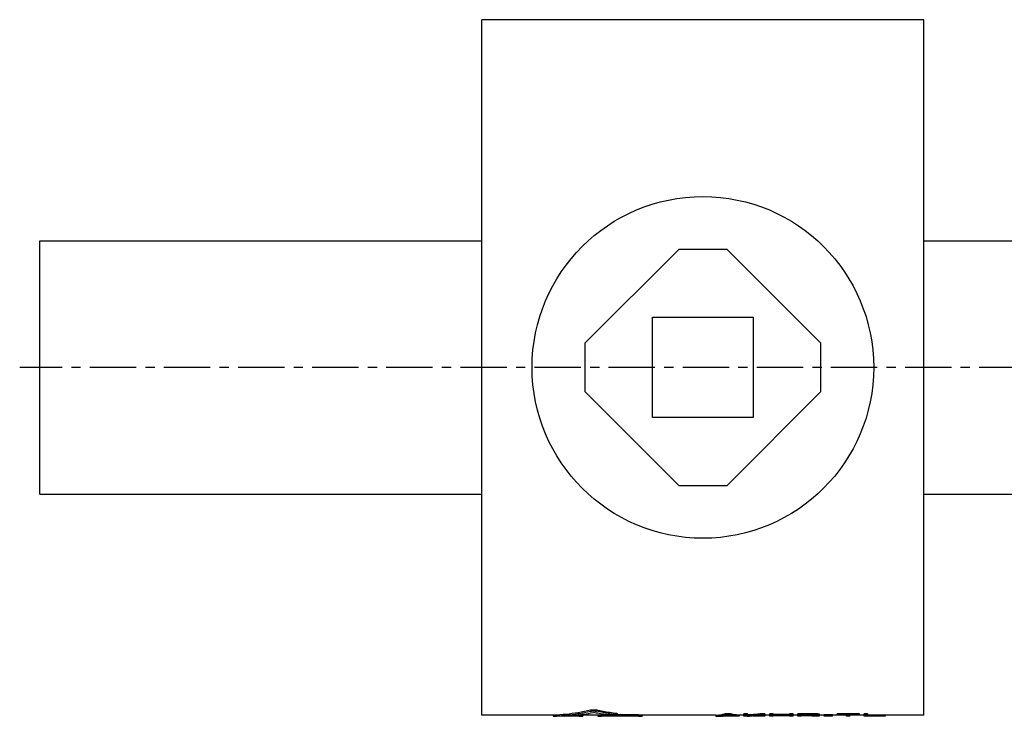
# Model space of a CAD drawing. Header units: millimetres. Extents: x 32 to 522, y 129 to 339.
# Tile 1 of 43: x 32 to 277, y 147 to 321. Entities that reach past the tile are written whole.
import ezdxf

# ---------------------------------------------------------------- set-up
doc = ezdxf.new("R2010")
doc.units = ezdxf.units.MM
doc.header["$LTSCALE"] = 30.734
doc.linetypes.add('CENTER', pattern=[0.6, 0.375, -0.075, 0.075, -0.075])
doc.layers.get('0').update_dxf_attribs({"linetype": 'CONTINUOUS'})
doc.layers.add('DEFAULT_1', color=7, linetype='CENTER')

msp = doc.modelspace()

# ---------------------------------------------------------------- linework, layer by layer
at = {"color": 7, "linetype": 'CONTINUOUS'}
for p, q in [((146.87, 147.73), (146.87, 320.73)), ((256.87, 320.73), (146.87, 320.73)), ((256.87, 147.73), (256.87, 320.73)), ((36.87, 202.73), (36.87, 265.73)), ((36.87, 265.73), (146.87, 265.73)), ((256.87, 265.73), (354.87, 265.73)), ((195.87, 263.59), (172.52, 240.23)), ((207.87, 263.59), (195.87, 263.59)), ((231.23, 240.23), (207.87, 263.59)), ((189.37, 221.73), (189.37, 246.73)), ((189.37, 246.73), (214.37, 246.73)), ((214.37, 246.73), (214.37, 221.73)), ((172.52, 240.23), (172.52, 228.23)), ((231.23, 228.23), (231.23, 240.23)), ((172.52, 228.23), (195.87, 204.88)), ((207.87, 204.88), (231.23, 228.23)), ((214.37, 221.73), (189.37, 221.73)), ((195.87, 204.88), (207.87, 204.88)), ((36.87, 202.73), (146.87, 202.73)), ((256.87, 202.73), (354.87, 202.73)), ((164.61, 147.73), (146.87, 147.73)), ((164.61, 147.76), (164.61, 147.46)), ((171.08, 147.44), (165.53, 147.44)), ((171.08, 147.49), (167.38, 147.49)), ((171.08, 147.79), (170.91, 147.79)), ((172, 147.76), (172, 147.46)), ((175.7, 147.73), (172, 147.73)), ((175.7, 147.76), (175.7, 147.46)), ((178.33, 147.79), (176.63, 147.79)), ((185.87, 147.49), (176.63, 147.49)), ((185.87, 147.44), (176.63, 147.44)), ((180.61, 148.06), (180.61, 147.76)), ((185.87, 147.79), (180.61, 147.79)), ((186.8, 147.76), (186.8, 147.46)), ((205.07, 147.73), (186.8, 147.73)), ((205.07, 147.73), (205.07, 147.43)), ((205.95, 147.43), (205.07, 147.43)), ((209.45, 147.46), (206.53, 147.46)), ((209.3, 147.48), (206.68, 147.48)), ((208.57, 148.06), (207.4, 148.06)), ((207.4, 148.06), (207.4, 147.76)), ((208.57, 147.76), (207.4, 147.76)), ((208.57, 148.06), (208.57, 147.76)), ((210.9, 147.43), (210.03, 147.43)), ((212.07, 147.73), (210.9, 147.73)), ((210.9, 147.73), (210.9, 147.43)), ((212.95, 148.06), (212.07, 148.06)), ((212.07, 147.43), (212.07, 148.06)), ((212.95, 147.76), (212.07, 147.76)), ((212.95, 147.43), (212.07, 147.43)), ((212.95, 147.53), (212.95, 148.06)), ((212.95, 147.43), (212.95, 147.48)), ((217.32, 148.06), (216.15, 148.06)), ((216.15, 148.06), (216.15, 147.76)), ((217.32, 147.76), (216.15, 147.76)), ((217.32, 147.43), (216.15, 147.43)), ((217.32, 148.06), (217.32, 147.76)), ((218.49, 147.73), (217.32, 147.73)), ((217.32, 147.73), (217.32, 147.43)), ((219.36, 148.06), (218.49, 148.06)), ((218.49, 147.43), (218.49, 148.06)), ((219.36, 147.76), (218.49, 147.76)), ((219.36, 147.43), (218.49, 147.43)), ((219.36, 147.56), (219.36, 148.06)), ((223.45, 147.86), (219.36, 147.86)), ((223.45, 147.56), (219.36, 147.56)), ((223.45, 147.52), (219.36, 147.52)), ((219.36, 147.43), (219.36, 147.52)), ((224.32, 148.06), (223.45, 148.06)), ((223.45, 147.56), (223.45, 148.06)), ((224.32, 147.76), (223.45, 147.76)), ((223.45, 147.43), (223.45, 147.52)), ((224.32, 147.43), (223.45, 147.43)), ((224.32, 147.43), (224.32, 148.06)), ((225.49, 147.73), (224.32, 147.73)), ((228.99, 148.06), (225.49, 148.06)), ((225.49, 147.43), (225.49, 148.06)), ((228.99, 147.76), (225.49, 147.76)), ((226.36, 147.43), (225.49, 147.43)), ((229.13, 147.7), (226.36, 147.7)), ((226.36, 147.55), (226.36, 147.7)), ((229.13, 147.55), (226.36, 147.55)), ((228.99, 147.51), (226.36, 147.51)), ((226.36, 147.43), (226.36, 147.51)), ((228.99, 148.06), (228.99, 147.76)), ((229.13, 147.7), (229.13, 147.55)), ((229.57, 147.69), (229.57, 147.56)), ((229.72, 148.05), (229.72, 147.75)), ((229.86, 147.67), (229.86, 147.58)), ((230.01, 147.61), (230.01, 147.63)), ((230.3, 148.01), (230.3, 147.71)), ((230.74, 147.97), (230.74, 147.67)), ((230.88, 147.6), (230.88, 147.93)), ((232.05, 147.73), (230.88, 147.73)), ((234.09, 147.82), (232.05, 147.82)), ((232.05, 147.49), (232.05, 147.82)), ((234.09, 147.52), (232.05, 147.52)), ((234.09, 147.49), (232.05, 147.49)), ((234.09, 147.49), (234.09, 147.82)), ((235.26, 147.73), (234.09, 147.73)), ((240.8, 148.06), (235.26, 148.06)), ((235.26, 147.7), (235.26, 148.06)), ((240.8, 147.76), (235.26, 147.76)), ((237.59, 147.7), (235.26, 147.7)), ((237.59, 147.43), (237.59, 147.7)), ((238.47, 147.43), (237.59, 147.43)), ((240.8, 147.7), (238.47, 147.7)), ((238.47, 147.43), (238.47, 147.7)), ((240.8, 147.7), (240.8, 148.06)), ((241.97, 147.73), (240.8, 147.73)), ((242.84, 148.06), (241.97, 148.06)), ((241.97, 147.43), (241.97, 148.06)), ((242.84, 147.76), (241.97, 147.76)), ((242.84, 147.43), (241.97, 147.43)), ((242.84, 148.06), (242.84, 147.76)), ((247.22, 147.74), (242.84, 147.74)), ((242.84, 147.44), (242.84, 147.74)), ((247.22, 147.44), (242.84, 147.44)), ((247.22, 147.74), (247.22, 147.44)), ((256.87, 147.73), (247.22, 147.73))]:
    msp.add_line(p, q, dxfattribs=at)
msp.add_circle((201.87, 234.23), 42.5, dxfattribs=at)
for points, knots in [([(165.53, 147.44), (165.46, 147.44), (165.31, 147.44), (165.1, 147.44), (164.93, 147.45), (164.77, 147.44), (164.7, 147.46), (164.6, 147.45), (164.61, 147.46)], [0, 0, 0, 0, 0.243978, 0.474377, 0.674857, 0.836495, 0.946528, 1, 1, 1, 1]), ([(164.61, 147.76), (164.61, 147.76), (164.61, 147.76), (164.63, 147.78), (164.7, 147.76), (164.75, 147.77), (164.79, 147.77)], [0, 0, 0, 0, 0.003579, 0.04925, 0.385703, 1, 1, 1, 1]), ([(164.61, 147.46), (164.61, 147.46), (164.61, 147.46), (164.63, 147.48), (164.7, 147.46), (164.75, 147.47), (164.79, 147.47)], [0, 0, 0, 0, 0.003365, 0.049213, 0.38569, 1, 1, 1, 1]), ([(164.79, 147.77), (165.8, 147.82), (167.83, 147.97), (170.87, 148.38), (172.88, 148.78), (173.88, 149.01)], [0, 0, 0, 0, 0.330924, 0.664194, 1, 1, 1, 1]), ([(167.36, 147.65), (167.52, 147.67), (168.68, 147.78), (170.87, 148.08), (172.88, 148.48), (173.88, 148.71)], [0, 0, 0, 0, 0.069901, 0.533194, 1, 1, 1, 1]), ([(167.38, 147.49), (168.18, 147.53), (169.42, 147.62), (170.65, 147.75), (171.08, 147.81)], [0, 0, 0, 0, 0.651772, 1, 1, 1, 1]), ([(171.08, 147.79), (171.16, 147.79), (171.31, 147.79), (171.53, 147.78), (171.71, 147.78), (171.87, 147.77), (171.94, 147.77), (172, 147.76), (172, 147.76)], [0, 0, 0, 0, 0.258307, 0.49901, 0.706106, 0.865069, 0.965263, 1, 1, 1, 1]), ([(171.08, 147.49), (171.16, 147.49), (171.31, 147.49), (171.53, 147.48), (171.71, 147.48), (171.87, 147.47), (171.94, 147.47), (172, 147.46), (172, 147.46)], [0, 0, 0, 0, 0.258301, 0.498997, 0.706094, 0.865054, 0.965253, 1, 1, 1, 1]), ([(172, 147.46), (172, 147.46), (171.94, 147.45), (171.87, 147.45), (171.71, 147.44), (171.53, 147.44), (171.31, 147.44), (171.16, 147.44), (171.08, 147.44)], [0, 0, 0, 0, 0.034731, 0.135014, 0.29398, 0.501129, 0.741831, 1, 1, 1, 1]), ([(171.98, 147.93), (172.06, 147.94), (172.94, 148.06), (173.82, 148.22), (174.62, 148.37)], [0, 0, 0, 0, 0.085571, 1, 1, 1, 1]), ([(173.88, 149.01), (173.93, 149.02), (174.06, 149.04), (174.27, 149.06), (174.5, 149.07), (174.74, 149.07), (174.97, 149.06), (175.17, 149.04), (175.3, 149.02), (175.36, 149.01)], [0, 0, 0, 0, 0.116648, 0.259699, 0.417226, 0.582524, 0.740123, 0.883215, 1, 1, 1, 1]), ([(173.88, 148.71), (173.93, 148.72), (174.06, 148.74), (174.27, 148.76), (174.5, 148.77), (174.74, 148.77), (174.97, 148.76), (175.17, 148.74), (175.3, 148.72), (175.36, 148.71)], [0, 0, 0, 0, 0.116644, 0.259698, 0.417227, 0.582523, 0.740123, 0.883219, 1, 1, 1, 1]), ([(178.95, 147.72), (178.47, 147.77), (177.5, 147.89), (176.06, 148.11), (175.1, 148.28), (174.62, 148.37)], [0, 0, 0, 0, 0.332169, 0.66549, 1, 1, 1, 1]), ([(180.43, 148.11), (179.86, 148.18), (178.73, 148.34), (177.04, 148.64), (175.92, 148.88), (175.36, 149.01)], [0, 0, 0, 0, 0.331933, 0.665251, 1, 1, 1, 1]), ([(180.43, 147.81), (179.86, 147.88), (178.73, 148.04), (177.04, 148.34), (175.92, 148.58), (175.36, 148.71)], [0, 0, 0, 0, 0.331938, 0.665256, 1, 1, 1, 1]), ([(175.7, 147.76), (175.7, 147.76), (175.77, 147.77), (175.84, 147.77), (175.99, 147.78), (176.17, 147.78), (176.39, 147.79), (176.55, 147.79), (176.63, 147.79)], [0, 0, 0, 0, 0.034757, 0.135026, 0.293938, 0.50102, 0.741703, 1, 1, 1, 1]), ([(175.7, 147.46), (175.7, 147.46), (175.77, 147.47), (175.84, 147.47), (175.99, 147.48), (176.17, 147.48), (176.39, 147.49), (176.55, 147.49), (176.63, 147.49)], [0, 0, 0, 0, 0.034767, 0.135041, 0.29395, 0.501034, 0.741708, 1, 1, 1, 1]), ([(176.63, 147.44), (176.55, 147.44), (176.39, 147.44), (176.17, 147.44), (175.99, 147.44), (175.84, 147.45), (175.77, 147.45), (175.7, 147.46), (175.7, 147.46)], [0, 0, 0, 0, 0.258178, 0.498899, 0.706063, 0.865079, 0.965288, 1, 1, 1, 1]), ([(180.61, 147.76), (180.61, 147.76), (180.6, 147.73), (180.51, 147.73), (180.41, 147.71), (180.23, 147.7), (180.03, 147.69), (179.8, 147.69), (179.56, 147.69), (179.34, 147.69), (179.13, 147.7), (179.01, 147.71), (178.95, 147.72)], [0, 0, 0, 0, 0.007095, 0.047686, 0.121929, 0.225426, 0.351341, 0.491294, 0.635509, 0.774573, 0.898777, 1, 1, 1, 1]), ([(180.43, 148.11), (180.47, 148.11), (180.52, 148.09), (180.61, 148.09), (180.61, 148.06), (180.61, 148.06)], [0, 0, 0, 0, 0.622346, 0.951652, 1, 1, 1, 1]), ([(180.43, 147.81), (180.47, 147.81), (180.52, 147.79), (180.61, 147.79), (180.61, 147.77), (180.61, 147.76)], [0, 0, 0, 0, 0.622357, 0.951666, 1, 1, 1, 1]), ([(185.87, 147.79), (185.95, 147.79), (186.1, 147.79), (186.32, 147.78), (186.51, 147.78), (186.66, 147.77), (186.73, 147.77), (186.8, 147.76), (186.8, 147.76)], [0, 0, 0, 0, 0.258307, 0.49901, 0.706106, 0.865069, 0.965263, 1, 1, 1, 1]), ([(185.87, 147.49), (185.95, 147.49), (186.1, 147.49), (186.32, 147.48), (186.51, 147.48), (186.66, 147.47), (186.73, 147.47), (186.8, 147.46), (186.8, 147.46)], [0, 0, 0, 0, 0.258301, 0.498997, 0.706094, 0.865054, 0.965253, 1, 1, 1, 1]), ([(186.8, 147.46), (186.8, 147.46), (186.73, 147.45), (186.66, 147.45), (186.51, 147.44), (186.32, 147.44), (186.1, 147.44), (185.95, 147.44), (185.87, 147.44)], [0, 0, 0, 0, 0.034731, 0.135014, 0.29398, 0.501129, 0.741831, 1, 1, 1, 1]), ([(205.07, 147.73), (205.33, 147.74), (205.85, 147.77), (206.63, 147.88), (207.15, 147.99), (207.4, 148.06)], [0, 0, 0, 0, 0.329538, 0.662266, 1, 1, 1, 1]), ([(205.95, 147.43), (206.01, 147.43), (206.14, 147.44), (206.34, 147.45), (206.47, 147.46), (206.53, 147.46)], [0, 0, 0, 0, 0.332811, 0.666101, 1, 1, 1, 1]), ([(206.68, 147.48), (206.82, 147.5), (207.02, 147.52), (207.21, 147.55), (207.26, 147.56)], [0, 0, 0, 0, 0.749095, 1, 1, 1, 1]), ([(207.26, 147.56), (207.36, 147.58), (207.6, 147.62), (207.84, 147.68), (207.99, 147.71)], [0, 0, 0, 0, 0.398082, 1, 1, 1, 1]), ([(208.72, 147.56), (208.62, 147.58), (208.38, 147.62), (208.13, 147.68), (207.99, 147.71)], [0, 0, 0, 0, 0.398082, 1, 1, 1, 1]), ([(210.9, 147.73), (210.65, 147.74), (210.12, 147.77), (209.34, 147.88), (208.83, 147.99), (208.57, 148.06)], [0, 0, 0, 0, 0.329538, 0.662266, 1, 1, 1, 1]), ([(209.3, 147.48), (209.15, 147.5), (208.96, 147.52), (208.77, 147.55), (208.72, 147.56)], [0, 0, 0, 0, 0.749095, 1, 1, 1, 1]), ([(210.03, 147.43), (209.97, 147.43), (209.84, 147.44), (209.64, 147.45), (209.51, 147.46), (209.45, 147.46)], [0, 0, 0, 0, 0.332811, 0.666101, 1, 1, 1, 1]), ([(212.96, 147.83), (213.31, 147.85), (214.02, 147.89), (215.09, 147.97), (215.8, 148.03), (216.15, 148.06)], [0, 0, 0, 0, 0.330299, 0.664919, 1, 1, 1, 1]), ([(213.17, 147.49), (213.21, 147.49), (213.36, 147.5), (213.63, 147.51), (213.85, 147.52), (213.97, 147.52)], [0, 0, 0, 0, 0.142789, 0.571294, 1, 1, 1, 1]), ([(214.7, 147.56), (214.99, 147.58), (215.47, 147.61), (215.96, 147.65), (216.15, 147.66)], [0, 0, 0, 0, 0.599759, 1, 1, 1, 1]), ([(216.16, 147.47), (215.96, 147.47), (215.47, 147.5), (214.99, 147.54), (214.7, 147.56)], [0, 0, 0, 0, 0.399499, 1, 1, 1, 1]), ([(216.15, 147.43), (215.91, 147.44), (215.43, 147.45), (214.94, 147.47), (214.7, 147.48)], [0, 0, 0, 0, 0.499537, 1, 1, 1, 1]), ([(214.73, 147.64), (214.85, 147.65), (215.32, 147.69), (215.8, 147.73), (216.15, 147.76)], [0, 0, 0, 0, 0.249829, 1, 1, 1, 1]), ([(216.16, 147.66), (216.26, 147.67), (216.64, 147.7), (217.03, 147.73), (217.32, 147.76)], [0, 0, 0, 0, 0.244496, 1, 1, 1, 1]), ([(217.32, 147.43), (217.03, 147.44), (216.64, 147.45), (216.25, 147.46), (216.16, 147.47)], [0, 0, 0, 0, 0.749762, 1, 1, 1, 1]), ([(229.72, 148.05), (229.64, 148.05), (229.47, 148.05), (229.23, 148.06), (229.07, 148.06), (228.99, 148.06)], [0, 0, 0, 0, 0.333332, 0.666666, 1, 1, 1, 1]), ([(229.72, 147.75), (229.64, 147.75), (229.47, 147.75), (229.23, 147.76), (229.07, 147.76), (228.99, 147.76)], [0, 0, 0, 0, 0.333332, 0.666666, 1, 1, 1, 1]), ([(228.99, 147.51), (229.07, 147.51), (229.23, 147.51), (229.47, 147.51), (229.64, 147.52), (229.72, 147.52)], [0, 0, 0, 0, 0.333321, 0.666654, 1, 1, 1, 1]), ([(229.57, 147.69), (229.52, 147.69), (229.43, 147.69), (229.28, 147.7), (229.18, 147.7), (229.13, 147.7)], [0, 0, 0, 0, 0.333329, 0.666662, 1, 1, 1, 1]), ([(229.13, 147.55), (229.18, 147.55), (229.28, 147.56), (229.43, 147.56), (229.52, 147.56), (229.57, 147.56)], [0, 0, 0, 0, 0.333323, 0.666656, 1, 1, 1, 1]), ([(229.86, 147.67), (229.83, 147.67), (229.77, 147.67), (229.67, 147.68), (229.6, 147.69), (229.57, 147.69)], [0, 0, 0, 0, 0.333296, 0.66663, 1, 1, 1, 1]), ([(229.64, 147.56), (229.65, 147.57), (229.69, 147.57), (229.74, 147.57), (229.79, 147.57), (229.8, 147.57)], [0, 0, 0, 0, 0.199983, 0.799984, 1, 1, 1, 1]), ([(230.3, 148.01), (230.24, 148.01), (230.11, 148.02), (229.91, 148.04), (229.78, 148.04), (229.72, 148.05)], [0, 0, 0, 0, 0.333302, 0.666636, 1, 1, 1, 1]), ([(230.3, 147.71), (230.24, 147.72), (230.11, 147.72), (229.91, 147.74), (229.78, 147.74), (229.72, 147.75)], [0, 0, 0, 0, 0.333302, 0.666636, 1, 1, 1, 1]), ([(229.78, 147.52), (229.83, 147.52), (229.93, 147.52), (230.04, 147.53), (230.11, 147.53)], [0, 0, 0, 0, 0.399972, 1, 1, 1, 1]), ([(230.01, 147.63), (229.99, 147.64), (229.96, 147.64), (229.91, 147.66), (229.88, 147.66), (229.86, 147.67)], [0, 0, 0, 0, 0.332962, 0.666293, 1, 1, 1, 1]), ([(229.86, 147.58), (229.88, 147.58), (229.91, 147.59), (229.95, 147.59), (229.97, 147.6), (229.98, 147.6)], [0, 0, 0, 0, 0.42829, 0.857001, 1, 1, 1, 1]), ([(230.74, 147.97), (230.69, 147.97), (230.59, 147.98), (230.45, 148), (230.35, 148.01), (230.3, 148.01)], [0, 0, 0, 0, 0.333215, 0.666548, 1, 1, 1, 1]), ([(230.74, 147.67), (230.69, 147.67), (230.59, 147.68), (230.45, 147.7), (230.35, 147.71), (230.3, 147.71)], [0, 0, 0, 0, 0.333215, 0.666548, 1, 1, 1, 1]), ([(230.3, 147.54), (230.35, 147.54), (230.45, 147.55), (230.59, 147.56), (230.69, 147.57), (230.74, 147.57)], [0, 0, 0, 0, 0.333221, 0.666555, 1, 1, 1, 1]), ([(230.88, 147.93), (230.87, 147.94), (230.84, 147.94), (230.79, 147.95), (230.75, 147.96), (230.74, 147.97)], [0, 0, 0, 0, 0.332961, 0.666292, 1, 1, 1, 1]), ([(230.88, 147.63), (230.87, 147.64), (230.84, 147.64), (230.79, 147.66), (230.75, 147.66), (230.74, 147.67)], [0, 0, 0, 0, 0.332962, 0.666293, 1, 1, 1, 1]), ([(230.74, 147.57), (230.75, 147.57), (230.79, 147.58), (230.84, 147.59), (230.87, 147.59), (230.88, 147.6)], [0, 0, 0, 0, 0.333011, 0.666342, 1, 1, 1, 1])]:
    msp.add_open_spline(points, degree=3, knots=knots, dxfattribs=at)
for points in [[(164.79, 147.47), (165.65, 147.51), (166.51, 147.57), (167.36, 147.65)], [(171.08, 147.81), (171.38, 147.84), (171.68, 147.88), (171.98, 147.93)], [(205.07, 147.43), (205.33, 147.44), (205.59, 147.45), (205.85, 147.48)], [(205.85, 147.48), (205.93, 147.49), (206.02, 147.5), (206.11, 147.51)], [(206.11, 147.51), (206.19, 147.52), (206.28, 147.53), (206.37, 147.55)], [(206.37, 147.55), (206.42, 147.55), (206.46, 147.56), (206.51, 147.57)], [(206.51, 147.57), (206.55, 147.58), (206.59, 147.58), (206.63, 147.59)], [(206.63, 147.59), (206.71, 147.61), (206.8, 147.62), (206.89, 147.64)], [(206.89, 147.64), (207.06, 147.68), (207.23, 147.72), (207.4, 147.76)], [(209.09, 147.64), (208.92, 147.68), (208.74, 147.72), (208.57, 147.76)], [(209.35, 147.59), (209.26, 147.61), (209.18, 147.62), (209.09, 147.64)], [(209.46, 147.57), (209.43, 147.58), (209.39, 147.58), (209.35, 147.59)], [(209.61, 147.55), (209.56, 147.55), (209.51, 147.56), (209.46, 147.57)], [(209.87, 147.51), (209.78, 147.52), (209.7, 147.53), (209.61, 147.55)], [(210.13, 147.48), (210.04, 147.49), (209.96, 147.5), (209.87, 147.51)], [(210.9, 147.43), (210.65, 147.44), (210.39, 147.45), (210.13, 147.48)], [(212.95, 147.53), (213.29, 147.55), (213.62, 147.57), (213.96, 147.59)], [(212.95, 147.48), (212.98, 147.48), (213.02, 147.48), (213.06, 147.49)], [(213.06, 147.49), (213.1, 147.49), (213.14, 147.49), (213.17, 147.49)], [(213.96, 147.59), (213.98, 147.59), (214, 147.59), (214.02, 147.59)], [(214.7, 147.48), (214.45, 147.49), (214.21, 147.51), (213.97, 147.52)], [(214.02, 147.59), (214.24, 147.61), (214.47, 147.62), (214.69, 147.64)], [(214.69, 147.64), (214.7, 147.64), (214.72, 147.64), (214.73, 147.64)], [(216.15, 147.66), (216.16, 147.66), (216.16, 147.66), (216.16, 147.66)], [(217.32, 147.73), (217.23, 147.73), (217.14, 147.74), (217.05, 147.74)], [(229.57, 147.56), (229.59, 147.56), (229.61, 147.56), (229.64, 147.56)], [(229.72, 147.52), (229.74, 147.52), (229.76, 147.52), (229.78, 147.52)], [(229.8, 147.57), (229.82, 147.58), (229.84, 147.58), (229.86, 147.58)], [(229.98, 147.6), (229.98, 147.6), (229.99, 147.6), (229.99, 147.6)], [(229.99, 147.6), (230, 147.6), (230, 147.6), (230.01, 147.61)], [(230.11, 147.53), (230.17, 147.53), (230.24, 147.54), (230.3, 147.54)]]:
    msp.add_open_spline(points, degree=3, dxfattribs=at)
at = {"layer": 'DEFAULT_1', "color": 2, "linetype": 'CENTER'}
msp.add_line((521.87, 234.23), (31.87, 234.23), dxfattribs=at)

doc.saveas('drawing.dxf')
